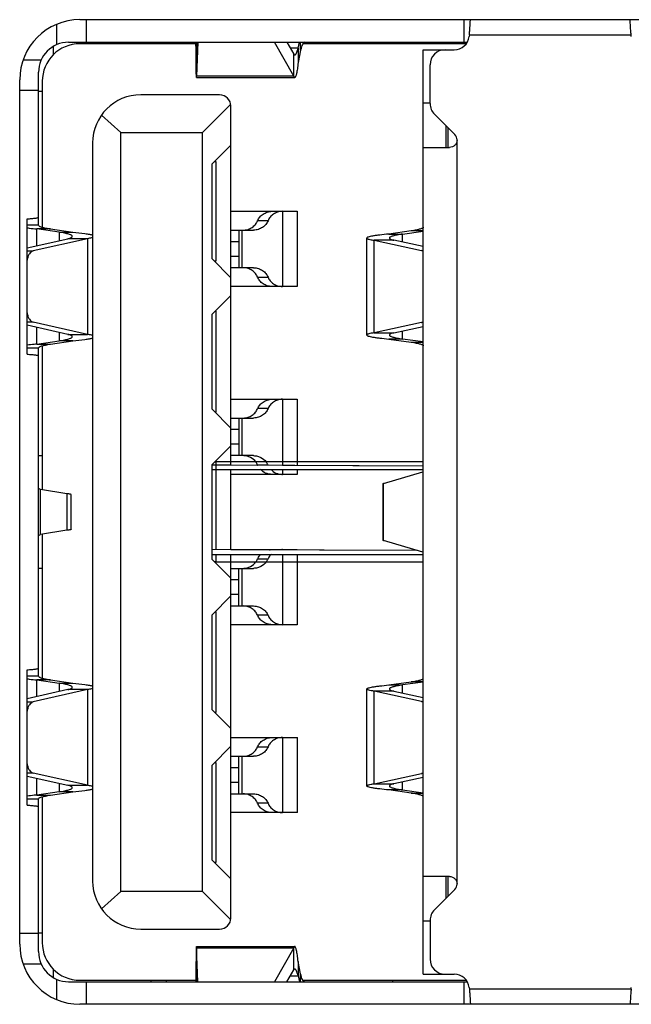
# Model space of a CAD drawing. Header units: millimetres. Extents: x 0 to 1189, y 0 to 841.
# Tile 10 of 33: x 431 to 439, y 449 to 462. Entities that reach past the tile are written whole.
import ezdxf

# ---------------------------------------------------------------- set-up
doc = ezdxf.new("R2010")
doc.units = ezdxf.units.MM
doc.header["$LTSCALE"] = 65.395
doc.layers.get('0').update_dxf_attribs({"linetype": 'CONTINUOUS'})
doc.layers.add('00_COMPONENTS', color=7, linetype='CONTINUOUS')

msp = doc.modelspace()

# ---------------------------------------------------------------- linework, layer by layer
at = {"color": 7}
for p, q in [((431.833, 461.897), (444.453, 461.897)), ((431.033, 449.597), (431.033, 461.097)), ((444.453, 448.797), (431.833, 448.797))]:
    msp.add_line(p, q, dxfattribs=at)
for centre, start, end in [((431.833, 461.097), 90, 180), ((431.833, 449.597), 180, 270)]:
    msp.add_arc(centre, 0.8, start, end, dxfattribs=at)
at = {"layer": '00_COMPONENTS', "color": 4}
for p, q in [((431.523, 461.834), (431.523, 461.563)), ((437.017, 461.697), (439.168, 461.697)), ((433.38, 461.597), (433.38, 461.489)), ((433.382, 461.325), (433.382, 461.518)), ((433.389, 461.518), (433.382, 461.518)), ((433.386, 461.437), (433.386, 461.147)), ((434.738, 461.518), (434.634, 461.518)), ((431.316, 461.357), (431.076, 461.357)), ((434.68, 461.147), (433.386, 461.147)), ((436.403, 460.791), (436.493, 460.791)), ((436.853, 450.397), (436.853, 460.297)), ((434.53, 459.347), (434.53, 458.347)), ((434.337, 459.222), (434.199, 459.222)), ((431.261, 458.89), (431.261, 459.112)), ((431.558, 459.07), (431.558, 458.957)), ((433.994, 458.597), (433.994, 459.097)), ((436.127, 458.936), (436.127, 459.045)), ((431.934, 458.983), (431.934, 457.71)), ((433.843, 458.947), (433.948, 458.947)), ((435.751, 457.732), (435.751, 458.962)), ((431.13, 458.82), (431.211, 458.82)), ((436.379, 458.826), (436.403, 458.826)), ((433.948, 458.747), (433.843, 458.747)), ((434.199, 458.472), (434.337, 458.472)), ((431.211, 457.873), (431.13, 457.873)), ((436.403, 457.868), (436.379, 457.868)), ((431.261, 457.581), (431.261, 457.803)), ((431.558, 457.737), (431.558, 457.623)), ((436.127, 457.648), (436.127, 457.757)), ((434.53, 456.847), (434.53, 455.965)), ((434.337, 456.722), (434.199, 456.722)), ((433.994, 456.097), (433.994, 456.597)), ((433.843, 456.447), (433.948, 456.447)), ((433.948, 456.247), (433.843, 456.247)), ((434.199, 455.972), (434.337, 455.972)), ((434.53, 455.912), (434.53, 455.847)), ((436.398, 455.88), (436.398, 454.814)), ((431.311, 455.045), (431.311, 455.648)), ((435.872, 454.969), (435.872, 455.724)), ((431.66, 455.59), (431.66, 455.104)), ((434.53, 454.847), (434.53, 454.842)), ((434.199, 454.722), (434.337, 454.722)), ((434.53, 454.782), (434.53, 453.847)), ((433.994, 454.097), (433.994, 454.597)), ((433.843, 454.447), (433.948, 454.447)), ((433.948, 454.247), (433.843, 454.247)), ((434.337, 453.972), (434.199, 453.972)), ((431.261, 452.89), (431.261, 453.112)), ((431.558, 453.07), (431.558, 452.957)), ((436.127, 452.936), (436.127, 453.045)), ((431.934, 452.983), (431.934, 451.71)), ((435.751, 451.732), (435.751, 452.962)), ((431.13, 452.82), (431.211, 452.82)), ((436.379, 452.826), (436.403, 452.826)), ((434.199, 452.222), (434.337, 452.222)), ((434.53, 452.347), (434.53, 451.347)), ((433.994, 451.597), (433.994, 452.097)), ((431.211, 451.873), (431.13, 451.873)), ((433.843, 451.947), (433.948, 451.947)), ((436.403, 451.868), (436.379, 451.868)), ((431.261, 451.581), (431.261, 451.803)), ((431.558, 451.737), (431.558, 451.623)), ((433.948, 451.747), (433.843, 451.747)), ((436.127, 451.648), (436.127, 451.757)), ((434.337, 451.472), (434.199, 451.472)), ((436.493, 449.902), (436.403, 449.902)), ((433.386, 449.546), (433.386, 449.256)), ((433.386, 449.546), (434.68, 449.546)), ((433.382, 449.175), (433.382, 449.368)), ((431.076, 449.337), (431.316, 449.337)), ((431.523, 449.13), (431.523, 448.859)), ((433.38, 449.204), (433.38, 449.097)), ((433.382, 449.175), (433.389, 449.175)), ((434.634, 449.175), (434.738, 449.175)), ((439.168, 448.996), (437.017, 448.996))]:
    msp.add_line(p, q, dxfattribs=at)
at = {"layer": '00_COMPONENTS', "color": 7}
for p, q in [((431.923, 461.597), (431.923, 461.897)), ((436.943, 461.897), (436.943, 461.597)), ((437.017, 461.697), (437.014, 461.672)), ((439.171, 461.672), (439.168, 461.697)), ((431.483, 461.433), (431.483, 461.543)), ((431.683, 461.597), (436.988, 461.597)), ((433.378, 461.577), (431.833, 461.577)), ((432.783, 461.597), (432.783, 461.577)), ((432.983, 461.597), (432.983, 461.577)), ((433.381, 461.597), (433.382, 461.518)), ((433.386, 461.437), (433.391, 461.597)), ((433.402, 461.597), (433.386, 461.147)), ((434.68, 461.147), (434.423, 461.597)), ((434.589, 461.597), (434.68, 461.437)), ((434.738, 461.518), (434.754, 461.597)), ((434.77, 461.489), (434.77, 461.597)), ((436.975, 461.577), (434.8, 461.577)), ((435.998, 461.597), (435.998, 461.577)), ((433.382, 461.325), (433.38, 461.489)), ((433.382, 461.518), (433.383, 461.455)), ((434.68, 461.147), (434.68, 461.437)), ((434.738, 461.518), (434.738, 461.325)), ((434.77, 461.489), (434.738, 461.325)), ((436.403, 449.197), (436.403, 461.497)), ((436.403, 461.497), (436.815, 461.497)), ((436.493, 460.78), (436.493, 461.297)), ((431.283, 459.164), (431.283, 461.197)), ((433.385, 461.128), (434.694, 461.128)), ((431.333, 461.077), (431.333, 459.135)), ((431.033, 460.957), (431.283, 460.957)), ((431.283, 460.947), (431.333, 460.947)), ((433.693, 460.897), (432.643, 460.897)), ((433.84, 460.774), (433.463, 460.397)), ((433.843, 455.968), (433.843, 460.747)), ((432.378, 460.397), (432.119, 460.625)), ((436.551, 460.638), (436.823, 460.367)), ((436.703, 460.487), (436.703, 460.197)), ((432.378, 450.297), (432.378, 460.397)), ((432.378, 460.397), (433.463, 460.397)), ((433.463, 450.297), (433.463, 460.397)), ((436.733, 460.197), (436.733, 460.458)), ((432.003, 460.257), (432.003, 450.437)), ((433.843, 460.229), (433.593, 459.979)), ((436.403, 460.197), (436.753, 460.197)), ((433.593, 458.714), (433.593, 459.979)), ((433.625, 460.012), (433.643, 460.012)), ((433.643, 460.012), (433.643, 458.682)), ((433.843, 459.347), (434.727, 459.347)), ((434.728, 458.347), (434.728, 459.347)), ((431.13, 457.447), (431.13, 459.247)), ((431.283, 459.164), (431.13, 459.164)), ((431.442, 459.112), (431.261, 459.112)), ((431.558, 459.07), (431.261, 459.112)), ((431.442, 459.112), (431.739, 459.07)), ((431.558, 459.07), (431.739, 459.07)), ((433.843, 459.097), (434.144, 459.097)), ((433.948, 459.097), (433.948, 458.597)), ((436.243, 459.086), (435.946, 459.045)), ((435.946, 459.045), (436.127, 459.045)), ((436.127, 459.045), (436.403, 459.083)), ((436.403, 459.086), (436.243, 459.086)), ((431.13, 458.86), (431.674, 458.983)), ((431.934, 458.983), (431.211, 458.82)), ((431.934, 458.983), (431.674, 458.983)), ((435.652, 457.701), (435.652, 458.992)), ((435.751, 458.962), (436.379, 458.826)), ((436.011, 458.962), (435.751, 458.962)), ((436.403, 458.877), (436.011, 458.962)), ((433.843, 458.464), (433.593, 458.714)), ((433.643, 458.682), (433.625, 458.682)), ((434.144, 458.597), (433.843, 458.597)), ((434.727, 458.347), (433.843, 458.347)), ((433.843, 458.229), (433.593, 457.979)), ((433.63, 458.017), (433.643, 458.017)), ((433.643, 458.017), (433.643, 456.677)), ((431.934, 457.71), (431.211, 457.873)), ((433.593, 456.714), (433.593, 457.979)), ((436.379, 457.868), (435.751, 457.732)), ((431.674, 457.71), (431.13, 457.833)), ((435.751, 457.732), (436.011, 457.732)), ((436.011, 457.732), (436.403, 457.816)), ((431.261, 457.581), (431.558, 457.623)), ((431.442, 457.581), (431.739, 457.623)), ((431.739, 457.623), (431.558, 457.623)), ((431.674, 457.71), (431.934, 457.71)), ((436.127, 457.648), (435.946, 457.648)), ((435.946, 457.648), (436.243, 457.607)), ((436.403, 457.61), (436.127, 457.648)), ((436.243, 457.607), (436.403, 457.607)), ((431.13, 457.529), (431.283, 457.529)), ((431.261, 457.581), (431.442, 457.581)), ((431.283, 453.164), (431.283, 457.529)), ((431.333, 457.558), (431.333, 455.644)), ((433.843, 456.847), (434.727, 456.847)), ((434.728, 455.964), (434.728, 456.847)), ((433.843, 456.464), (433.593, 456.714)), ((433.643, 456.677), (433.63, 456.677)), ((433.843, 456.597), (434.144, 456.597)), ((433.948, 456.597), (433.948, 456.097)), ((433.843, 456.229), (433.593, 455.979)), ((431.283, 456.097), (431.333, 456.097)), ((434.144, 456.097), (433.843, 456.097)), ((433.593, 454.714), (433.593, 455.979)), ((436.403, 455.957), (433.593, 455.969)), ((433.843, 455.968), (433.593, 455.969)), ((433.593, 455.912), (436.403, 455.912)), ((433.625, 456.012), (433.643, 456.012)), ((433.643, 456.012), (433.643, 454.846)), ((436.403, 456.012), (433.643, 456.012)), ((436.403, 455.957), (433.843, 455.968)), ((433.843, 454.845), (433.843, 455.912)), ((434.728, 455.847), (434.728, 455.912)), ((434.727, 455.847), (433.843, 455.847)), ((435.872, 455.724), (436.398, 455.88)), ((431.66, 455.59), (431.311, 455.648)), ((435.863, 455.721), (435.863, 454.973)), ((431.717, 455.116), (431.717, 455.577)), ((431.66, 455.104), (431.311, 455.045)), ((431.333, 455.049), (431.333, 453.135)), ((433.843, 454.847), (434.727, 454.847)), ((436.328, 454.834), (433.843, 454.845)), ((434.728, 454.841), (434.728, 454.847)), ((436.398, 454.814), (435.872, 454.969)), ((433.593, 454.782), (436.403, 454.782)), ((433.843, 454.464), (433.593, 454.714)), ((433.643, 454.782), (433.643, 454.682)), ((433.843, 449.947), (433.843, 454.782)), ((434.728, 453.847), (434.728, 454.782)), ((431.333, 454.597), (431.283, 454.597)), ((433.643, 454.682), (433.625, 454.682)), ((433.643, 454.682), (436.403, 454.682)), ((433.843, 454.597), (434.144, 454.597)), ((433.948, 454.097), (433.948, 454.597)), ((433.843, 454.229), (433.593, 453.979)), ((433.843, 454.097), (434.144, 454.097)), ((433.593, 452.714), (433.593, 453.979)), ((433.63, 454.017), (433.643, 454.017)), ((433.643, 454.017), (433.643, 452.677)), ((434.727, 453.847), (433.843, 453.847)), ((431.13, 451.447), (431.13, 453.247)), ((431.283, 453.164), (431.13, 453.164)), ((431.261, 453.112), (431.558, 453.07)), ((431.442, 453.112), (431.261, 453.112)), ((431.442, 453.112), (431.739, 453.07)), ((431.558, 453.07), (431.739, 453.07)), ((435.946, 453.045), (436.243, 453.086)), ((435.946, 453.045), (436.127, 453.045)), ((436.403, 453.083), (436.127, 453.045)), ((436.403, 453.086), (436.243, 453.086)), ((431.674, 452.983), (431.13, 452.86)), ((431.934, 452.983), (431.211, 452.82)), ((431.934, 452.983), (431.674, 452.983)), ((435.652, 451.701), (435.652, 452.992)), ((436.379, 452.826), (435.751, 452.962)), ((436.011, 452.962), (435.751, 452.962)), ((436.011, 452.962), (436.403, 452.877)), ((433.843, 452.464), (433.593, 452.714)), ((433.643, 452.677), (433.63, 452.677)), ((433.843, 452.229), (433.593, 451.979)), ((433.843, 452.347), (434.728, 452.347)), ((434.728, 451.347), (434.728, 452.347)), ((433.843, 452.097), (434.144, 452.097)), ((433.948, 451.597), (433.948, 452.097)), ((433.593, 450.714), (433.593, 451.979)), ((433.625, 452.012), (433.643, 452.012)), ((433.643, 452.012), (433.643, 450.682)), ((431.13, 451.833), (431.674, 451.71)), ((431.934, 451.71), (431.211, 451.873)), ((435.751, 451.732), (436.379, 451.868)), ((431.674, 451.71), (431.934, 451.71)), ((435.751, 451.732), (436.011, 451.732)), ((436.403, 451.816), (436.011, 451.732)), ((431.558, 451.623), (431.261, 451.581)), ((431.261, 451.581), (431.442, 451.581)), ((431.442, 451.581), (431.739, 451.623)), ((431.739, 451.623), (431.558, 451.623)), ((433.843, 451.597), (434.144, 451.597)), ((436.243, 451.607), (435.946, 451.648)), ((436.127, 451.648), (435.946, 451.648)), ((436.127, 451.648), (436.403, 451.61)), ((436.243, 451.607), (436.403, 451.607)), ((431.13, 451.529), (431.283, 451.529)), ((431.283, 449.497), (431.283, 451.529)), ((431.333, 451.558), (431.333, 449.617)), ((434.728, 451.347), (433.843, 451.347)), ((433.843, 450.464), (433.593, 450.714)), ((433.643, 450.682), (433.625, 450.682)), ((436.753, 450.497), (436.403, 450.497)), ((436.703, 450.497), (436.703, 450.206)), ((436.733, 450.236), (436.733, 450.497)), ((432.119, 450.068), (432.378, 450.297)), ((433.463, 450.297), (432.378, 450.297)), ((433.463, 450.297), (433.84, 449.919)), ((436.823, 450.326), (436.551, 450.055)), ((436.493, 449.913), (436.493, 449.397)), ((431.283, 449.737), (431.033, 449.737)), ((431.283, 449.747), (431.333, 449.747)), ((432.643, 449.797), (433.693, 449.797)), ((433.385, 449.565), (434.694, 449.565)), ((433.402, 449.097), (433.386, 449.546)), ((434.68, 449.546), (434.423, 449.097)), ((434.68, 449.256), (434.68, 449.546)), ((433.382, 449.368), (433.38, 449.204)), ((434.738, 449.368), (434.738, 449.175)), ((434.77, 449.204), (434.738, 449.368)), ((431.483, 449.15), (431.483, 449.26)), ((433.386, 449.256), (433.391, 449.097)), ((434.589, 449.097), (434.68, 449.256)), ((431.683, 449.097), (436.988, 449.097)), ((431.833, 449.117), (433.378, 449.117)), ((431.923, 448.797), (431.923, 449.097)), ((432.783, 449.097), (432.783, 449.117)), ((432.983, 449.117), (432.983, 449.097)), ((433.381, 449.097), (433.382, 449.175)), ((434.738, 449.175), (434.754, 449.097)), ((434.77, 449.097), (434.77, 449.204)), ((434.8, 449.117), (436.975, 449.117)), ((435.998, 449.097), (435.998, 449.117)), ((436.403, 449.197), (436.815, 449.197)), ((436.943, 449.097), (436.943, 448.797)), ((437.014, 449.021), (437.017, 448.996)), ((439.168, 448.996), (439.171, 449.021))]:
    msp.add_line(p, q, dxfattribs=at)
msp.add_lwpolyline([(436.328, 454.834), (435.024, 454.84), (433.593, 454.846)], dxfattribs=at)
for centre, radius, start, end in [((436.815, 461.697), 0.2, 270, 353.077), ((431.683, 461.197), 0.4, 90, 180), ((431.833, 461.077), 0.5, 90, 180), ((436.693, 461.297), 0.2, 90, 180), ((432.643, 460.257), 0.64, 90, 180), ((433.693, 460.747), 0.15, 0, 90), ((436.693, 460.78), 0.2, 180, 225.1234), ((436.753, 460.297), 0.1, 359.9998, 45.1234), ((434.019, 455.896), 0.195, 22.7757, 36.3344), ((434.382, 456.048), 0.199, 202.7705, 204.4679), ((434.157, 455.896), 0.195, 22.7757, 36.3345), ((434.52, 456.048), 0.198, 202.7701, 204.641), ((434.019, 454.797), 0.195, 323.6655, 337.2243), ((434.157, 454.797), 0.195, 323.6656, 337.2243), ((432.643, 450.437), 0.64, 180, 270), ((436.753, 450.397), 0.1, 314.8766, 0.0002), ((436.693, 449.913), 0.2, 134.8766, 180), ((433.693, 449.947), 0.15, 270, 360), ((431.833, 449.617), 0.5, 180, 270), ((431.683, 449.497), 0.4, 180, 270), ((436.693, 449.397), 0.2, 180, 270), ((436.815, 448.997), 0.2, 6.923, 90)]:
    msp.add_arc(centre, radius, start, end, dxfattribs=at)
for points, knots in [([(437.017, 461.697), (437.018, 461.714), (437.023, 461.781), (437.028, 461.847), (437.031, 461.897)], [0, 0, 0, 0, 0.25656, 1, 1, 1, 1]), ([(439.168, 461.697), (439.167, 461.714), (439.162, 461.781), (439.157, 461.847), (439.154, 461.897)], [0, 0, 0, 0, 0.256561, 1, 1, 1, 1]), ([(433.38, 461.489), (433.379, 461.497), (433.379, 461.512), (433.379, 461.534), (433.378, 461.552), (433.378, 461.567), (433.378, 461.579), (433.377, 461.588), (433.377, 461.592), (433.377, 461.595), (433.377, 461.596), (433.376, 461.597), (433.376, 461.597)], [0, 0, 0, 0, 0.222506, 0.421147, 0.593328, 0.737095, 0.850774, 0.932986, 0.961992, 0.982812, 0.99543, 1, 1, 1, 1]), ([(434.821, 461.597), (434.816, 461.597), (434.809, 461.591), (434.801, 461.58), (434.792, 461.562), (434.781, 461.531), (434.774, 461.505), (434.77, 461.489)], [0, 0, 0, 0, 0.119541, 0.208432, 0.320818, 0.616579, 1, 1, 1, 1]), ([(433.383, 461.455), (433.383, 461.451), (433.383, 461.444), (433.384, 461.437), (433.384, 461.432), (433.384, 461.43), (433.384, 461.429), (433.384, 461.428), (433.385, 461.428)], [0, 0, 0, 0, 0.431854, 0.744684, 0.855156, 0.934467, 0.98253, 1, 1, 1, 1]), ([(433.385, 461.428), (433.385, 461.428), (433.385, 461.429), (433.385, 461.431), (433.385, 461.434), (433.385, 461.436), (433.386, 461.437)], [0, 0, 0, 0, 0.067312, 0.255671, 0.566909, 1, 1, 1, 1]), ([(434.68, 461.437), (434.681, 461.436), (434.685, 461.432), (434.69, 461.428), (434.694, 461.428)], [0, 0, 0, 0, 0.309675, 1, 1, 1, 1]), ([(434.694, 461.428), (434.698, 461.428), (434.705, 461.433), (434.711, 461.442), (434.719, 461.457), (434.728, 461.483), (434.735, 461.505), (434.738, 461.518)], [0, 0, 0, 0, 0.122684, 0.212155, 0.324574, 0.619112, 1, 1, 1, 1]), ([(433.385, 461.128), (433.384, 461.128), (433.385, 461.13), (433.384, 461.132), (433.384, 461.136), (433.384, 461.142), (433.384, 461.149), (433.384, 461.158), (433.383, 461.168), (433.383, 461.185), (433.383, 461.21), (433.382, 461.244), (433.382, 461.283), (433.382, 461.31), (433.382, 461.325)], [0, 0, 0, 0, 0.004268, 0.016774, 0.037541, 0.066518, 0.103613, 0.148726, 0.201718, 0.262432, 0.406294, 0.578578, 0.777302, 1, 1, 1, 1]), ([(434.738, 461.325), (434.735, 461.297), (434.729, 461.249), (434.718, 461.187), (434.709, 461.15), (434.701, 461.133), (434.696, 461.128), (434.694, 461.128)], [0, 0, 0, 0, 0.408649, 0.717316, 0.913317, 0.968351, 1, 1, 1, 1]), ([(433.385, 461.128), (433.385, 461.128), (433.385, 461.129), (433.385, 461.13), (433.385, 461.131), (433.385, 461.134), (433.385, 461.14), (433.385, 461.144), (433.386, 461.147)], [0, 0, 0, 0, 0.016744, 0.064125, 0.142645, 0.252314, 0.56472, 1, 1, 1, 1]), ([(434.694, 461.128), (434.691, 461.128), (434.684, 461.135), (434.682, 461.142), (434.68, 461.147)], [0, 0, 0, 0, 0.344864, 1, 1, 1, 1]), ([(436.853, 460.297), (436.852, 460.283), (436.847, 460.257), (436.825, 460.224), (436.792, 460.202), (436.765, 460.197), (436.753, 460.197)], [0, 0, 0, 0, 0.251361, 0.502478, 0.752736, 1, 1, 1, 1]), ([(434.199, 459.222), (434.206, 459.239), (434.226, 459.272), (434.27, 459.312), (434.327, 459.34), (434.37, 459.346), (434.392, 459.347)], [0, 0, 0, 0, 0.231451, 0.471723, 0.724682, 1, 1, 1, 1]), ([(434.53, 459.347), (434.508, 459.346), (434.465, 459.34), (434.408, 459.312), (434.365, 459.272), (434.344, 459.239), (434.337, 459.222)], [0, 0, 0, 0, 0.275318, 0.528277, 0.768549, 1, 1, 1, 1]), ([(431.13, 459.247), (431.151, 459.248), (431.189, 459.251), (431.233, 459.255), (431.259, 459.259), (431.271, 459.262), (431.279, 459.265), (431.283, 459.268), (431.283, 459.269)], [0, 0, 0, 0, 0.418992, 0.729587, 0.841206, 0.922742, 0.974461, 1, 1, 1, 1]), ([(431.283, 459.164), (431.283, 459.158), (431.293, 459.15), (431.307, 459.144), (431.326, 459.137), (431.349, 459.131), (431.388, 459.122), (431.419, 459.116), (431.442, 459.112)], [0, 0, 0, 0, 0.097996, 0.183875, 0.2969, 0.43662, 0.60169, 1, 1, 1, 1]), ([(434.005, 459.097), (434.028, 459.097), (434.071, 459.103), (434.127, 459.131), (434.171, 459.171), (434.191, 459.204), (434.199, 459.222)], [0, 0, 0, 0, 0.275318, 0.528277, 0.768549, 1, 1, 1, 1]), ([(434.337, 459.222), (434.33, 459.204), (434.31, 459.171), (434.266, 459.131), (434.209, 459.103), (434.166, 459.097), (434.144, 459.097)], [0, 0, 0, 0, 0.231451, 0.471723, 0.724682, 1, 1, 1, 1]), ([(431.13, 459.127), (431.139, 459.126), (431.183, 459.12), (431.227, 459.115), (431.261, 459.112)], [0, 0, 0, 0, 0.225271, 1, 1, 1, 1]), ([(431.733, 459.014), (431.733, 459.02), (431.722, 459.029), (431.706, 459.036), (431.685, 459.043), (431.66, 459.05), (431.617, 459.06), (431.583, 459.066), (431.558, 459.07)], [0, 0, 0, 0, 0.097223, 0.183017, 0.296063, 0.435887, 0.601136, 1, 1, 1, 1]), ([(431.739, 459.07), (431.793, 459.065), (431.867, 459.057), (431.955, 459.043), (431.989, 459.036), (432.003, 459.032)], [0, 0, 0, 0, 0.612899, 0.837425, 1, 1, 1, 1]), ([(435.946, 459.045), (435.905, 459.041), (435.847, 459.035), (435.775, 459.026), (435.732, 459.019), (435.699, 459.013), (435.677, 459.007), (435.663, 459.002), (435.656, 458.999), (435.652, 458.995), (435.652, 458.992)], [0, 0, 0, 0, 0.41061, 0.579805, 0.721965, 0.835358, 0.918861, 0.949336, 0.972503, 1, 1, 1, 1]), ([(436.127, 459.045), (436.102, 459.041), (436.068, 459.035), (436.025, 459.026), (436, 459.019), (435.979, 459.013), (435.965, 459.006), (435.955, 459), (435.952, 458.994), (435.952, 458.992)], [0, 0, 0, 0, 0.398975, 0.564168, 0.703818, 0.816581, 0.901884, 0.960887, 1, 1, 1, 1]), ([(436.403, 459.135), (436.403, 459.13), (436.392, 459.122), (436.378, 459.116), (436.359, 459.11), (436.336, 459.104), (436.297, 459.095), (436.266, 459.089), (436.243, 459.086)], [0, 0, 0, 0, 0.096129, 0.18177, 0.294863, 0.434836, 0.600354, 1, 1, 1, 1]), ([(431.674, 458.983), (431.683, 458.985), (431.698, 458.99), (431.717, 458.997), (431.729, 459.004), (431.733, 459.011), (431.733, 459.014)], [0, 0, 0, 0, 0.384926, 0.675491, 0.873673, 1, 1, 1, 1]), ([(432.003, 458.997), (431.998, 458.996), (431.976, 458.99), (431.953, 458.986), (431.934, 458.983)], [0, 0, 0, 0, 0.200655, 1, 1, 1, 1]), ([(435.652, 458.992), (435.652, 458.989), (435.658, 458.984), (435.667, 458.98), (435.684, 458.974), (435.712, 458.968), (435.737, 458.964), (435.751, 458.962)], [0, 0, 0, 0, 0.093432, 0.176175, 0.28614, 0.588973, 1, 1, 1, 1]), ([(435.952, 458.992), (435.952, 458.989), (435.956, 458.982), (435.969, 458.975), (435.987, 458.968), (436.002, 458.964), (436.011, 458.962)], [0, 0, 0, 0, 0.123464, 0.320995, 0.612693, 1, 1, 1, 1]), ([(431.211, 458.82), (431.19, 458.815), (431.163, 458.788), (431.141, 458.742), (431.133, 458.713), (431.13, 458.698)], [0, 0, 0, 0, 0.410941, 0.68569, 1, 1, 1, 1]), ([(436.403, 458.817), (436.401, 458.818), (436.393, 458.821), (436.385, 458.824), (436.379, 458.826)], [0, 0, 0, 0, 0.258293, 1, 1, 1, 1]), ([(434.199, 458.472), (434.191, 458.489), (434.171, 458.522), (434.127, 458.562), (434.071, 458.59), (434.028, 458.596), (434.005, 458.597)], [0, 0, 0, 0, 0.231445, 0.471719, 0.724682, 1, 1, 1, 1]), ([(434.144, 458.597), (434.166, 458.596), (434.209, 458.59), (434.266, 458.562), (434.31, 458.522), (434.33, 458.489), (434.337, 458.472)], [0, 0, 0, 0, 0.275318, 0.528281, 0.768555, 1, 1, 1, 1]), ([(434.392, 458.347), (434.37, 458.347), (434.327, 458.353), (434.27, 458.381), (434.226, 458.421), (434.206, 458.454), (434.199, 458.472)], [0, 0, 0, 0, 0.275318, 0.528281, 0.768555, 1, 1, 1, 1]), ([(434.337, 458.472), (434.344, 458.454), (434.365, 458.421), (434.408, 458.381), (434.465, 458.353), (434.508, 458.347), (434.53, 458.347)], [0, 0, 0, 0, 0.231445, 0.471719, 0.724682, 1, 1, 1, 1]), ([(431.13, 457.995), (431.133, 457.98), (431.141, 457.951), (431.163, 457.905), (431.19, 457.878), (431.211, 457.873)], [0, 0, 0, 0, 0.31431, 0.589059, 1, 1, 1, 1]), ([(436.379, 457.868), (436.381, 457.868), (436.389, 457.87), (436.397, 457.873), (436.403, 457.876)], [0, 0, 0, 0, 0.243165, 1, 1, 1, 1]), ([(435.751, 457.732), (435.737, 457.729), (435.712, 457.725), (435.684, 457.719), (435.667, 457.713), (435.658, 457.709), (435.652, 457.705), (435.652, 457.701)], [0, 0, 0, 0, 0.411027, 0.71386, 0.823826, 0.906568, 1, 1, 1, 1]), ([(436.011, 457.732), (436.002, 457.729), (435.987, 457.725), (435.969, 457.718), (435.956, 457.711), (435.952, 457.704), (435.952, 457.701)], [0, 0, 0, 0, 0.387306, 0.679006, 0.876536, 1, 1, 1, 1]), ([(431.558, 457.623), (431.583, 457.627), (431.617, 457.634), (431.66, 457.643), (431.685, 457.65), (431.706, 457.657), (431.722, 457.664), (431.733, 457.673), (431.733, 457.679)], [0, 0, 0, 0, 0.398865, 0.564114, 0.703937, 0.816983, 0.902777, 1, 1, 1, 1]), ([(431.733, 457.679), (431.733, 457.682), (431.729, 457.689), (431.717, 457.696), (431.698, 457.704), (431.683, 457.708), (431.674, 457.71)], [0, 0, 0, 0, 0.126327, 0.324509, 0.615074, 1, 1, 1, 1]), ([(431.739, 457.623), (431.793, 457.628), (431.867, 457.637), (431.955, 457.65), (431.989, 457.657), (432.003, 457.661)], [0, 0, 0, 0, 0.612868, 0.837408, 1, 1, 1, 1]), ([(432.003, 457.696), (431.998, 457.698), (431.975, 457.703), (431.952, 457.707), (431.934, 457.71)], [0, 0, 0, 0, 0.200756, 1, 1, 1, 1]), ([(435.652, 457.701), (435.652, 457.698), (435.656, 457.694), (435.663, 457.691), (435.677, 457.686), (435.699, 457.68), (435.732, 457.674), (435.775, 457.667), (435.847, 457.658), (435.905, 457.652), (435.946, 457.648)], [0, 0, 0, 0, 0.027497, 0.050665, 0.08114, 0.164642, 0.278035, 0.420196, 0.589391, 1, 1, 1, 1]), ([(435.952, 457.701), (435.952, 457.699), (435.955, 457.693), (435.965, 457.687), (435.979, 457.68), (436, 457.674), (436.025, 457.667), (436.068, 457.658), (436.102, 457.652), (436.127, 457.648)], [0, 0, 0, 0, 0.039113, 0.098116, 0.183419, 0.296182, 0.435833, 0.601026, 1, 1, 1, 1]), ([(436.243, 457.607), (436.266, 457.604), (436.297, 457.598), (436.336, 457.589), (436.359, 457.583), (436.378, 457.577), (436.392, 457.571), (436.403, 457.563), (436.403, 457.558)], [0, 0, 0, 0, 0.399646, 0.565164, 0.705137, 0.81823, 0.903871, 1, 1, 1, 1]), ([(431.261, 457.581), (431.249, 457.58), (431.205, 457.575), (431.161, 457.57), (431.13, 457.566)], [0, 0, 0, 0, 0.273534, 1, 1, 1, 1]), ([(431.283, 457.529), (431.283, 457.535), (431.293, 457.543), (431.307, 457.55), (431.326, 457.556), (431.349, 457.562), (431.388, 457.571), (431.419, 457.577), (431.442, 457.581)], [0, 0, 0, 0, 0.097959, 0.183843, 0.296883, 0.436615, 0.601688, 1, 1, 1, 1]), ([(431.13, 457.447), (431.151, 457.445), (431.189, 457.442), (431.233, 457.438), (431.259, 457.434), (431.271, 457.431), (431.279, 457.428), (431.283, 457.425), (431.283, 457.424)], [0, 0, 0, 0, 0.419017, 0.729655, 0.841311, 0.922853, 0.974529, 1, 1, 1, 1]), ([(434.199, 456.722), (434.206, 456.739), (434.226, 456.772), (434.27, 456.812), (434.327, 456.84), (434.37, 456.846), (434.392, 456.847)], [0, 0, 0, 0, 0.231451, 0.471723, 0.724682, 1, 1, 1, 1]), ([(434.53, 456.847), (434.508, 456.846), (434.465, 456.84), (434.408, 456.812), (434.365, 456.772), (434.344, 456.739), (434.337, 456.722)], [0, 0, 0, 0, 0.275318, 0.528277, 0.768549, 1, 1, 1, 1]), ([(434.005, 456.597), (434.028, 456.597), (434.071, 456.603), (434.127, 456.631), (434.171, 456.671), (434.191, 456.704), (434.199, 456.722)], [0, 0, 0, 0, 0.275318, 0.528277, 0.768549, 1, 1, 1, 1]), ([(434.337, 456.722), (434.33, 456.704), (434.31, 456.671), (434.266, 456.631), (434.209, 456.603), (434.166, 456.597), (434.144, 456.597)], [0, 0, 0, 0, 0.231451, 0.471723, 0.724682, 1, 1, 1, 1]), ([(434.176, 456.012), (434.158, 456.037), (434.12, 456.069), (434.058, 456.092), (434.023, 456.096), (434.005, 456.097)], [0, 0, 0, 0, 0.472483, 0.726051, 1, 1, 1, 1]), ([(434.144, 456.097), (434.162, 456.096), (434.196, 456.092), (434.258, 456.069), (434.296, 456.037), (434.314, 456.012)], [0, 0, 0, 0, 0.273949, 0.527517, 1, 1, 1, 1]), ([(434.392, 455.847), (434.377, 455.847), (434.347, 455.85), (434.292, 455.867), (434.257, 455.892), (434.238, 455.912)], [0, 0, 0, 0, 0.271969, 0.52508, 1, 1, 1, 1]), ([(434.377, 455.912), (434.395, 455.892), (434.43, 455.867), (434.485, 455.85), (434.515, 455.847), (434.53, 455.847)], [0, 0, 0, 0, 0.47492, 0.728031, 1, 1, 1, 1]), ([(436.403, 455.883), (436.403, 455.883), (436.402, 455.881), (436.4, 455.88), (436.398, 455.88)], [0, 0, 0, 0, 0.155901, 1, 1, 1, 1]), ([(431.311, 455.648), (431.303, 455.65), (431.294, 455.652), (431.285, 455.656), (431.283, 455.659), (431.283, 455.66)], [0, 0, 0, 0, 0.693283, 0.887953, 1, 1, 1, 1]), ([(435.872, 455.724), (435.869, 455.724), (435.867, 455.723), (435.863, 455.722), (435.863, 455.721)], [0, 0, 0, 0, 0.709062, 1, 1, 1, 1]), ([(431.717, 455.577), (431.717, 455.579), (431.71, 455.582), (431.701, 455.584), (431.682, 455.587), (431.668, 455.589), (431.66, 455.59)], [0, 0, 0, 0, 0.080595, 0.270953, 0.578202, 1, 1, 1, 1]), ([(431.717, 455.116), (431.717, 455.114), (431.71, 455.111), (431.701, 455.109), (431.682, 455.106), (431.668, 455.105), (431.66, 455.104)], [0, 0, 0, 0, 0.080601, 0.270962, 0.578202, 1, 1, 1, 1]), ([(431.283, 455.033), (431.283, 455.034), (431.285, 455.037), (431.294, 455.041), (431.303, 455.044), (431.311, 455.045)], [0, 0, 0, 0, 0.112047, 0.306717, 1, 1, 1, 1]), ([(435.863, 454.973), (435.863, 454.972), (435.867, 454.97), (435.869, 454.969), (435.872, 454.969)], [0, 0, 0, 0, 0.290938, 1, 1, 1, 1]), ([(434.355, 454.843), (434.358, 454.844), (434.37, 454.845), (434.383, 454.846), (434.392, 454.847)], [0, 0, 0, 0, 0.243388, 1, 1, 1, 1]), ([(434.53, 454.847), (434.527, 454.846), (434.513, 454.846), (434.5, 454.844), (434.49, 454.842)], [0, 0, 0, 0, 0.25778, 1, 1, 1, 1]), ([(434.199, 454.722), (434.206, 454.738), (434.218, 454.759), (434.234, 454.777), (434.238, 454.782)], [0, 0, 0, 0, 0.746197, 1, 1, 1, 1]), ([(434.377, 454.782), (434.372, 454.777), (434.357, 454.759), (434.344, 454.738), (434.337, 454.722)], [0, 0, 0, 0, 0.253803, 1, 1, 1, 1]), ([(436.398, 454.814), (436.399, 454.813), (436.4, 454.813), (436.403, 454.811), (436.403, 454.81)], [0, 0, 0, 0, 0.371019, 1, 1, 1, 1]), ([(434.005, 454.597), (434.023, 454.597), (434.058, 454.601), (434.12, 454.624), (434.158, 454.657), (434.176, 454.682)], [0, 0, 0, 0, 0.273949, 0.527517, 1, 1, 1, 1]), ([(434.314, 454.682), (434.296, 454.657), (434.258, 454.624), (434.196, 454.601), (434.162, 454.597), (434.144, 454.597)], [0, 0, 0, 0, 0.472483, 0.726051, 1, 1, 1, 1]), ([(434.199, 453.972), (434.191, 453.989), (434.171, 454.022), (434.127, 454.062), (434.071, 454.09), (434.028, 454.096), (434.005, 454.097)], [0, 0, 0, 0, 0.231451, 0.471723, 0.724682, 1, 1, 1, 1]), ([(434.144, 454.097), (434.166, 454.096), (434.209, 454.09), (434.266, 454.062), (434.31, 454.022), (434.33, 453.989), (434.337, 453.972)], [0, 0, 0, 0, 0.275318, 0.528277, 0.768549, 1, 1, 1, 1]), ([(434.392, 453.847), (434.37, 453.847), (434.327, 453.853), (434.27, 453.881), (434.226, 453.921), (434.206, 453.954), (434.199, 453.972)], [0, 0, 0, 0, 0.275318, 0.528277, 0.768549, 1, 1, 1, 1]), ([(434.337, 453.972), (434.344, 453.954), (434.365, 453.921), (434.408, 453.881), (434.465, 453.853), (434.508, 453.847), (434.53, 453.847)], [0, 0, 0, 0, 0.231451, 0.471723, 0.724682, 1, 1, 1, 1]), ([(431.13, 453.247), (431.151, 453.248), (431.189, 453.251), (431.233, 453.255), (431.259, 453.259), (431.271, 453.262), (431.279, 453.265), (431.283, 453.268), (431.283, 453.269)], [0, 0, 0, 0, 0.418992, 0.729587, 0.841206, 0.922742, 0.974461, 1, 1, 1, 1]), ([(431.283, 453.164), (431.283, 453.158), (431.293, 453.15), (431.307, 453.144), (431.326, 453.137), (431.349, 453.131), (431.388, 453.122), (431.419, 453.116), (431.442, 453.112)], [0, 0, 0, 0, 0.097996, 0.183875, 0.2969, 0.43662, 0.60169, 1, 1, 1, 1]), ([(431.13, 453.127), (431.139, 453.126), (431.183, 453.12), (431.227, 453.115), (431.261, 453.112)], [0, 0, 0, 0, 0.225271, 1, 1, 1, 1]), ([(431.733, 453.014), (431.733, 453.02), (431.722, 453.029), (431.706, 453.036), (431.685, 453.043), (431.66, 453.05), (431.617, 453.06), (431.583, 453.066), (431.558, 453.07)], [0, 0, 0, 0, 0.097223, 0.183017, 0.296063, 0.435887, 0.601136, 1, 1, 1, 1]), ([(431.674, 452.983), (431.683, 452.985), (431.698, 452.99), (431.717, 452.997), (431.729, 453.004), (431.733, 453.011), (431.733, 453.014)], [0, 0, 0, 0, 0.384926, 0.675491, 0.873673, 1, 1, 1, 1]), ([(431.739, 453.07), (431.793, 453.065), (431.867, 453.057), (431.955, 453.043), (431.989, 453.036), (432.003, 453.032)], [0, 0, 0, 0, 0.612899, 0.837425, 1, 1, 1, 1]), ([(435.652, 452.992), (435.652, 452.995), (435.656, 452.999), (435.663, 453.002), (435.677, 453.007), (435.699, 453.013), (435.732, 453.019), (435.775, 453.026), (435.847, 453.035), (435.905, 453.041), (435.946, 453.045)], [0, 0, 0, 0, 0.027514, 0.050689, 0.08117, 0.164674, 0.278059, 0.420207, 0.589391, 1, 1, 1, 1]), ([(436.127, 453.045), (436.102, 453.041), (436.068, 453.035), (436.025, 453.026), (436, 453.019), (435.979, 453.013), (435.965, 453.006), (435.955, 453), (435.952, 452.994), (435.952, 452.992)], [0, 0, 0, 0, 0.398975, 0.564168, 0.703818, 0.816581, 0.901884, 0.960887, 1, 1, 1, 1]), ([(436.243, 453.086), (436.266, 453.089), (436.297, 453.095), (436.336, 453.104), (436.359, 453.11), (436.378, 453.116), (436.392, 453.122), (436.403, 453.13), (436.403, 453.135)], [0, 0, 0, 0, 0.399644, 0.565159, 0.705121, 0.8182, 0.903837, 1, 1, 1, 1]), ([(432.003, 452.997), (431.998, 452.996), (431.976, 452.99), (431.953, 452.986), (431.934, 452.983)], [0, 0, 0, 0, 0.200655, 1, 1, 1, 1]), ([(435.751, 452.962), (435.737, 452.964), (435.712, 452.968), (435.684, 452.974), (435.667, 452.98), (435.658, 452.984), (435.652, 452.989), (435.652, 452.992)], [0, 0, 0, 0, 0.411061, 0.713913, 0.823869, 0.906593, 1, 1, 1, 1]), ([(435.952, 452.992), (435.952, 452.989), (435.956, 452.982), (435.969, 452.975), (435.987, 452.968), (436.002, 452.964), (436.011, 452.962)], [0, 0, 0, 0, 0.123464, 0.320995, 0.612693, 1, 1, 1, 1]), ([(431.211, 452.82), (431.19, 452.815), (431.163, 452.788), (431.141, 452.742), (431.133, 452.713), (431.13, 452.698)], [0, 0, 0, 0, 0.410941, 0.68569, 1, 1, 1, 1]), ([(436.403, 452.817), (436.401, 452.818), (436.393, 452.821), (436.385, 452.824), (436.379, 452.826)], [0, 0, 0, 0, 0.258293, 1, 1, 1, 1]), ([(434.005, 452.097), (434.028, 452.097), (434.071, 452.103), (434.127, 452.131), (434.171, 452.171), (434.191, 452.204), (434.199, 452.222)], [0, 0, 0, 0, 0.275318, 0.528281, 0.768555, 1, 1, 1, 1]), ([(434.337, 452.222), (434.33, 452.204), (434.31, 452.171), (434.266, 452.131), (434.209, 452.103), (434.166, 452.097), (434.144, 452.097)], [0, 0, 0, 0, 0.231445, 0.471719, 0.724682, 1, 1, 1, 1]), ([(434.199, 452.222), (434.206, 452.239), (434.226, 452.272), (434.27, 452.312), (434.327, 452.34), (434.37, 452.346), (434.392, 452.347)], [0, 0, 0, 0, 0.231445, 0.471719, 0.724682, 1, 1, 1, 1]), ([(434.53, 452.347), (434.508, 452.346), (434.465, 452.34), (434.408, 452.312), (434.365, 452.272), (434.344, 452.239), (434.337, 452.222)], [0, 0, 0, 0, 0.275318, 0.528281, 0.768555, 1, 1, 1, 1]), ([(431.13, 451.995), (431.133, 451.98), (431.141, 451.951), (431.163, 451.905), (431.19, 451.878), (431.211, 451.873)], [0, 0, 0, 0, 0.31431, 0.589059, 1, 1, 1, 1]), ([(436.379, 451.868), (436.381, 451.868), (436.389, 451.87), (436.397, 451.873), (436.403, 451.876)], [0, 0, 0, 0, 0.243165, 1, 1, 1, 1]), ([(431.733, 451.679), (431.733, 451.682), (431.729, 451.689), (431.717, 451.696), (431.698, 451.704), (431.683, 451.708), (431.674, 451.71)], [0, 0, 0, 0, 0.126327, 0.324509, 0.615074, 1, 1, 1, 1]), ([(432.003, 451.696), (431.998, 451.698), (431.975, 451.703), (431.952, 451.707), (431.934, 451.71)], [0, 0, 0, 0, 0.200756, 1, 1, 1, 1]), ([(435.652, 451.701), (435.652, 451.705), (435.658, 451.709), (435.667, 451.713), (435.684, 451.719), (435.712, 451.725), (435.737, 451.729), (435.751, 451.732)], [0, 0, 0, 0, 0.093407, 0.176131, 0.286087, 0.588939, 1, 1, 1, 1]), ([(435.946, 451.648), (435.905, 451.652), (435.847, 451.658), (435.775, 451.667), (435.732, 451.674), (435.699, 451.68), (435.677, 451.686), (435.663, 451.691), (435.656, 451.694), (435.652, 451.698), (435.652, 451.701)], [0, 0, 0, 0, 0.410609, 0.579794, 0.721941, 0.835326, 0.91883, 0.949311, 0.972486, 1, 1, 1, 1]), ([(436.011, 451.732), (436.002, 451.729), (435.987, 451.725), (435.969, 451.718), (435.956, 451.711), (435.952, 451.704), (435.952, 451.701)], [0, 0, 0, 0, 0.387306, 0.679006, 0.876536, 1, 1, 1, 1]), ([(435.952, 451.701), (435.952, 451.699), (435.955, 451.693), (435.965, 451.687), (435.979, 451.68), (436, 451.674), (436.025, 451.667), (436.068, 451.658), (436.102, 451.652), (436.127, 451.648)], [0, 0, 0, 0, 0.039113, 0.098116, 0.183419, 0.296182, 0.435833, 0.601026, 1, 1, 1, 1]), ([(431.261, 451.581), (431.249, 451.58), (431.205, 451.575), (431.161, 451.57), (431.13, 451.566)], [0, 0, 0, 0, 0.273534, 1, 1, 1, 1]), ([(431.283, 451.529), (431.283, 451.535), (431.293, 451.543), (431.307, 451.55), (431.326, 451.556), (431.349, 451.562), (431.388, 451.571), (431.419, 451.577), (431.442, 451.581)], [0, 0, 0, 0, 0.097959, 0.183843, 0.296883, 0.436615, 0.601688, 1, 1, 1, 1]), ([(431.558, 451.623), (431.583, 451.627), (431.617, 451.634), (431.66, 451.643), (431.685, 451.65), (431.706, 451.657), (431.722, 451.664), (431.733, 451.673), (431.733, 451.679)], [0, 0, 0, 0, 0.398865, 0.564114, 0.703937, 0.816983, 0.902777, 1, 1, 1, 1]), ([(431.739, 451.623), (431.793, 451.628), (431.867, 451.637), (431.955, 451.65), (431.989, 451.657), (432.003, 451.661)], [0, 0, 0, 0, 0.612868, 0.837408, 1, 1, 1, 1]), ([(434.199, 451.472), (434.191, 451.489), (434.171, 451.522), (434.127, 451.562), (434.071, 451.59), (434.028, 451.596), (434.005, 451.597)], [0, 0, 0, 0, 0.231451, 0.471723, 0.724682, 1, 1, 1, 1]), ([(434.144, 451.597), (434.166, 451.596), (434.209, 451.59), (434.266, 451.562), (434.31, 451.522), (434.33, 451.489), (434.337, 451.472)], [0, 0, 0, 0, 0.275318, 0.528277, 0.768549, 1, 1, 1, 1]), ([(436.403, 451.558), (436.403, 451.563), (436.392, 451.571), (436.378, 451.577), (436.359, 451.583), (436.336, 451.589), (436.297, 451.598), (436.266, 451.604), (436.243, 451.607)], [0, 0, 0, 0, 0.096163, 0.1818, 0.294879, 0.434841, 0.600356, 1, 1, 1, 1]), ([(431.13, 451.447), (431.151, 451.445), (431.189, 451.442), (431.233, 451.438), (431.259, 451.434), (431.271, 451.431), (431.279, 451.428), (431.283, 451.425), (431.283, 451.424)], [0, 0, 0, 0, 0.419017, 0.729655, 0.841311, 0.922853, 0.974529, 1, 1, 1, 1]), ([(434.392, 451.347), (434.37, 451.347), (434.327, 451.353), (434.27, 451.381), (434.226, 451.421), (434.206, 451.454), (434.199, 451.472)], [0, 0, 0, 0, 0.275318, 0.528277, 0.768549, 1, 1, 1, 1]), ([(434.337, 451.472), (434.344, 451.454), (434.365, 451.421), (434.408, 451.381), (434.465, 451.353), (434.508, 451.347), (434.53, 451.347)], [0, 0, 0, 0, 0.231451, 0.471723, 0.724682, 1, 1, 1, 1]), ([(436.753, 450.497), (436.765, 450.497), (436.792, 450.491), (436.825, 450.469), (436.847, 450.436), (436.852, 450.41), (436.853, 450.397)], [0, 0, 0, 0, 0.247263, 0.497521, 0.748638, 1, 1, 1, 1]), ([(433.385, 449.565), (433.384, 449.565), (433.385, 449.563), (433.384, 449.561), (433.384, 449.557), (433.384, 449.551), (433.384, 449.544), (433.384, 449.535), (433.383, 449.525), (433.383, 449.508), (433.383, 449.483), (433.382, 449.449), (433.382, 449.411), (433.382, 449.383), (433.382, 449.368)], [0, 0, 0, 0, 0.004261, 0.016773, 0.037541, 0.06651, 0.103609, 0.148721, 0.201711, 0.262433, 0.406286, 0.578571, 0.777322, 1, 1, 1, 1]), ([(433.386, 449.546), (433.385, 449.549), (433.385, 449.553), (433.385, 449.559), (433.385, 449.562), (433.385, 449.563), (433.385, 449.564), (433.385, 449.565), (433.385, 449.565)], [0, 0, 0, 0, 0.435014, 0.747568, 0.857356, 0.935915, 0.983286, 1, 1, 1, 1]), ([(434.694, 449.565), (434.691, 449.565), (434.684, 449.558), (434.682, 449.551), (434.68, 449.546)], [0, 0, 0, 0, 0.344936, 1, 1, 1, 1]), ([(434.738, 449.368), (434.735, 449.396), (434.729, 449.445), (434.718, 449.506), (434.709, 449.543), (434.701, 449.56), (434.696, 449.565), (434.694, 449.565)], [0, 0, 0, 0, 0.408642, 0.717307, 0.913335, 0.96836, 1, 1, 1, 1]), ([(433.383, 449.242), (433.383, 449.238), (433.382, 449.215), (433.382, 449.193), (433.382, 449.175)], [0, 0, 0, 0, 0.194142, 1, 1, 1, 1]), ([(433.385, 449.265), (433.384, 449.265), (433.384, 449.264), (433.384, 449.263), (433.384, 449.261), (433.384, 449.257), (433.383, 449.251), (433.383, 449.245), (433.383, 449.242)], [0, 0, 0, 0, 0.017646, 0.065645, 0.144848, 0.255127, 0.567686, 1, 1, 1, 1]), ([(433.386, 449.256), (433.385, 449.258), (433.385, 449.26), (433.385, 449.262), (433.385, 449.264), (433.385, 449.265), (433.385, 449.265)], [0, 0, 0, 0, 0.432642, 0.743984, 0.932668, 1, 1, 1, 1]), ([(434.694, 449.265), (434.693, 449.265), (434.687, 449.264), (434.683, 449.26), (434.68, 449.256)], [0, 0, 0, 0, 0.209149, 1, 1, 1, 1]), ([(434.738, 449.175), (434.735, 449.188), (434.728, 449.21), (434.719, 449.236), (434.711, 449.251), (434.705, 449.26), (434.698, 449.265), (434.694, 449.265)], [0, 0, 0, 0, 0.38098, 0.675581, 0.787987, 0.877403, 1, 1, 1, 1]), ([(433.38, 449.204), (433.379, 449.196), (433.379, 449.181), (433.379, 449.159), (433.378, 449.141), (433.378, 449.126), (433.378, 449.114), (433.377, 449.106), (433.377, 449.101), (433.377, 449.099), (433.377, 449.097), (433.376, 449.097), (433.376, 449.097)], [0, 0, 0, 0, 0.222506, 0.421147, 0.593329, 0.737096, 0.850775, 0.932986, 0.961992, 0.982813, 0.995431, 1, 1, 1, 1]), ([(434.821, 449.097), (434.816, 449.097), (434.809, 449.102), (434.801, 449.113), (434.792, 449.131), (434.781, 449.162), (434.774, 449.189), (434.77, 449.204)], [0, 0, 0, 0, 0.119497, 0.208393, 0.320801, 0.61658, 1, 1, 1, 1]), ([(437.017, 448.996), (437.018, 448.979), (437.023, 448.912), (437.028, 448.846), (437.031, 448.796)], [0, 0, 0, 0, 0.256561, 1, 1, 1, 1]), ([(439.168, 448.996), (439.167, 448.979), (439.162, 448.912), (439.157, 448.846), (439.154, 448.796)], [0, 0, 0, 0, 0.25656, 1, 1, 1, 1])]:
    msp.add_open_spline(points, degree=3, knots=knots, dxfattribs=at)

doc.saveas('drawing.dxf')
